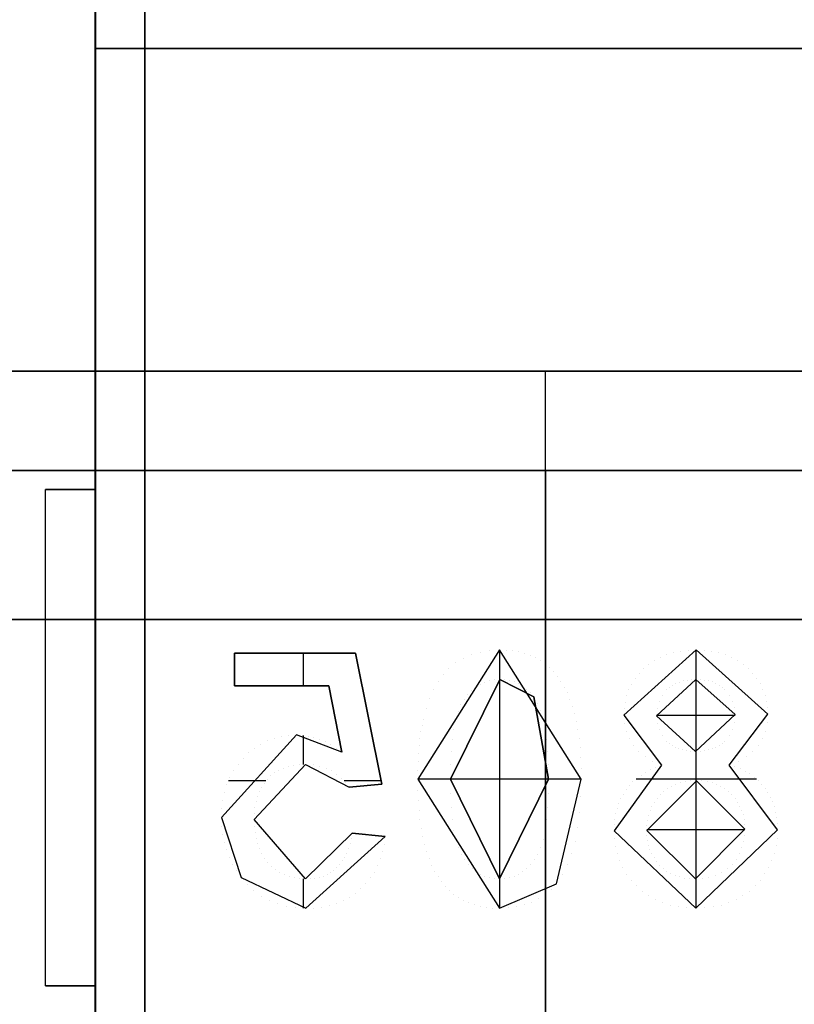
# Model space of a CAD drawing. Extents: x -64 to 57, y 4 to 161.
# Tile 163 of 256: x -54.112 to -53.333, y 140.153 to 141.145. Entities that reach past the tile are written whole.
import ezdxf

# ---------------------------------------------------------------- set-up
doc = ezdxf.new("R2010")
doc.units = 0
doc.layers.add('DEFAULT', color=7, linetype='CONTINUOUS')

msp = doc.modelspace()

# ---------------------------------------------------------------- linework, layer by layer
at = {"layer": 'DEFAULT', "color": 92}
for p, q in [((-53.98629, 99.12565, 53.70929), (-53.98629, 152.65421, 53.70929)), ((-53.98629, 99.12565, 59.68636), (-53.98629, 152.65421, 59.68636)), ((-53.98629, 152.55421, 65.56343), (-53.98629, 104.5143, 65.56343)), ((-54.03629, 140.67177, 51.80885), (-54.03629, 141.21147, 51.80885)), ((-54.03629, 140.67177, 53.70929), (-54.03629, 141.21147, 53.70929)), ((-54.03629, 140.67177, 52.75907), (-54.03629, 141.21147, 52.75907)), ((-54.03629, 140.94162, 51.80885), (-54.03629, 140.94162, 53.70929)), ((-54.08629, 140.17177, 51.80885), (-54.08629, 140.67177, 51.80885)), ((-54.08629, 140.67177, 51.80885), (-54.03629, 140.67177, 51.80885)), ((-54.03629, 140.67177, 53.70929), (-54.08629, 140.67177, 53.70929)), ((-54.08629, 140.67177, 53.70929), (-54.08629, 140.67177, 51.80885)), ((-54.08629, 140.17177, 53.70929), (-54.08629, 140.67177, 53.70929)), ((-54.08629, 140.67177, 52.75907), (-54.03629, 140.67177, 52.75907)), ((-54.08629, 140.17177, 52.75907), (-54.08629, 140.67177, 52.75907)), ((-54.06129, 140.67177, 51.80885), (-54.06129, 140.67177, 53.70929)), ((-54.03629, 140.67177, 51.80885), (-54.03629, 140.67177, 53.70929)), ((-54.03629, 140.17177, 53.70929), (-54.03629, 140.67177, 53.70929)), ((-54.08629, 140.42177, 51.80885), (-54.08629, 140.42177, 53.70929)), ((-54.03629, 140.17177, 51.80885), (-54.08629, 140.17177, 51.80885)), ((-54.08629, 140.17177, 53.70929), (-54.03629, 140.17177, 53.70929)), ((-54.08629, 140.17177, 51.80885), (-54.08629, 140.17177, 53.70929)), ((-54.03629, 140.17177, 52.75907), (-54.08629, 140.17177, 52.75907)), ((-54.06129, 140.17177, 51.80885), (-54.06129, 140.17177, 53.70929)), ((-54.03629, 139.63207, 51.80885), (-54.03629, 140.17177, 51.80885)), ((-54.03629, 139.63207, 53.70929), (-54.03629, 140.17177, 53.70929)), ((-54.03629, 140.17177, 53.70929), (-54.03629, 140.17177, 51.80885)), ((-54.03629, 139.63207, 52.75907), (-54.03629, 140.17177, 52.75907))]:
    msp.add_line(p, q, dxfattribs=at)
at = {"layer": 'DEFAULT', "color": 51}
for p, q in [((-54.03629, 99.22565, 53.80929), (-54.03629, 152.55421, 53.80929)), ((-54.03629, 152.55421, 65.56343), (-54.03629, 99.22565, 65.56343)), ((-54.03629, 99.22565, 59.68636), (-54.03629, 152.55421, 59.68636))]:
    msp.add_line(p, q, dxfattribs=at)
at = {"layer": 'DEFAULT', "color": 8}
for p, q in [((-54.03506, 102.3643, 53.80874), (-54.03613, 149.41562, 53.80874)), ((-54.03613, 149.41562, 51.80873), (-54.03506, 102.3643, 51.80873)), ((-54.03506, 102.3643, 52.80873), (-54.03613, 149.41562, 52.80873)), ((-52.48305, 140.79073, 35.18056), (-54.68305, 140.79073, 35.18056)), ((-54.68305, 140.79073, 35.88056), (-52.48305, 140.79073, 35.88056)), ((-54.68305, 140.79073, 35.53056), (-52.48305, 140.79073, 35.53056)), ((-53.58305, 139.34073, 35.18056), (-53.58305, 140.79073, 35.18056)), ((-53.58305, 140.79073, 35.18056), (-53.58305, 140.79073, 35.88056)), ((-53.58305, 139.34073, 35.88056), (-53.58305, 140.79073, 35.88056))]:
    msp.add_line(p, q, dxfattribs=at)
at = {"layer": 'DEFAULT', "color": 7}
for p, q in [((-52.43629, 141.11559, 51.10838), (-54.03629, 141.11559, 51.10838)), ((-54.03629, 141.11559, 51.10838), (-54.03629, 110.66416, 51.10838)), ((-54.03629, 110.66416, 66.26343), (-54.03629, 141.11559, 66.26343)), ((-54.03629, 141.11559, 66.26343), (-52.43629, 141.11559, 66.26343)), ((-54.03629, 141.11559, 66.26343), (-54.03629, 141.11559, 65.76343)), ((-54.03629, 141.11559, 65.76343), (-52.43629, 141.11559, 65.76343)), ((-54.03629, 110.66416, 65.76343), (-54.03629, 141.11559, 65.76343)), ((-54.03629, 141.11559, 51.60838), (-54.03629, 141.11559, 51.10838)), ((-54.03629, 110.66416, 51.60838), (-54.03629, 141.11559, 51.60838)), ((-54.03629, 141.11559, 51.60838), (-52.43629, 141.11559, 51.60838)), ((-54.03629, 141.11559, 66.01343), (-52.43629, 141.11559, 66.01343)), ((-54.03629, 110.66416, 66.01343), (-54.03629, 141.11559, 66.01343)), ((-54.03629, 110.66416, 51.35838), (-54.03629, 141.11559, 51.35838)), ((-52.43629, 141.11559, 51.35838), (-54.03629, 141.11559, 51.35838))]:
    msp.add_line(p, q, dxfattribs=at)
at = {"layer": 'DEFAULT', "color": 9}
for p, q in [((-52.73305, 140.69073, 35.73056), (-54.43305, 140.69073, 35.73056)), ((-54.43305, 140.69073, 35.25056), (-52.73305, 140.69073, 35.25056)), ((-52.73305, 140.69073, 35.49056), (-54.43305, 140.69073, 35.49056)), ((-53.58305, 140.69073, 35.73056), (-53.58305, 140.69073, 35.25056)), ((-54.43305, 140.54073, 35.88056), (-52.73305, 140.54073, 35.88056)), ((-52.73305, 140.54073, 35.10056), (-54.43305, 140.54073, 35.10056)), ((-53.58305, 140.54073, 35.88056), (-53.58305, 139.59073, 35.88056)), ((-53.58305, 140.54073, 35.10056), (-53.58305, 140.49544, 35.10056)), ((-53.6294, 140.51007, 35.09856), (-53.71171, 140.3799, 35.09856)), ((-53.6294, 140.51007, 35.10056), (-53.71171, 140.3799, 35.10056)), ((-53.6294, 140.51007, 35.09956), (-53.71171, 140.3799, 35.09956)), ((-53.64869, 140.50801, 35.09856), (-53.64869, 140.50801, 35.10056)), ((-53.63927, 140.50955, 35.09856), (-53.63927, 140.50955, 35.10056)), ((-53.6294, 140.51007, 35.10056), (-53.6294, 140.51007, 35.09856)), ((-53.54708, 140.3799, 35.09856), (-53.6294, 140.51007, 35.09856)), ((-53.54708, 140.3799, 35.10056), (-53.6294, 140.51007, 35.10056)), ((-53.54708, 140.3799, 35.09956), (-53.6294, 140.51007, 35.09956)), ((-53.6294, 140.51007, 35.09856), (-53.6294, 140.48042, 35.09856)), ((-53.62266, 140.50986, 35.09856), (-53.62266, 140.50986, 35.10056)), ((-53.61617, 140.50919, 35.09856), (-53.61617, 140.50919, 35.10056)), ((-53.61005, 140.50806, 35.09856), (-53.61005, 140.50806, 35.10056)), ((-53.43142, 140.51007, 35.09856), (-53.50427, 140.44447, 35.09856)), ((-53.43142, 140.51007, 35.10056), (-53.50427, 140.44447, 35.10056)), ((-53.43142, 140.51007, 35.09956), (-53.50427, 140.44447, 35.09956)), ((-53.45421, 140.50739, 35.09856), (-53.45421, 140.50739, 35.10056)), ((-53.44701, 140.50888, 35.09856), (-53.44701, 140.50888, 35.10056)), ((-53.43945, 140.50976, 35.09856), (-53.43945, 140.50976, 35.10056)), ((-53.43183, 140.51006, 35.09856), (-53.43183, 140.48043, 35.09856)), ((-53.43142, 140.51007, 35.10056), (-53.43142, 140.51007, 35.09856)), ((-53.35939, 140.44529, 35.09856), (-53.43142, 140.51007, 35.09856)), ((-53.35939, 140.44529, 35.10056), (-53.43142, 140.51007, 35.10056)), ((-53.35939, 140.44529, 35.09956), (-53.43142, 140.51007, 35.09956)), ((-53.42345, 140.50976, 35.09856), (-53.42345, 140.50976, 35.10056)), ((-53.41588, 140.50888, 35.09856), (-53.41588, 140.50888, 35.10056)), ((-53.40873, 140.50744, 35.09856), (-53.40873, 140.50744, 35.10056)), ((-53.77427, 140.50677, 35.10056), (-53.89611, 140.50677, 35.10056)), ((-53.89611, 140.50677, 35.10056), (-53.89611, 140.47385, 35.10056)), ((-53.89611, 140.50677, 35.09856), (-53.89611, 140.47385, 35.09856)), ((-53.89611, 140.50677, 35.10056), (-53.89611, 140.50677, 35.09856)), ((-53.77427, 140.50677, 35.09856), (-53.89611, 140.50677, 35.09856)), ((-53.89611, 140.47385, 35.09956), (-53.89611, 140.50677, 35.09956)), ((-53.89611, 140.50677, 35.09956), (-53.77427, 140.50677, 35.09956)), ((-53.83519, 140.50677, 35.10056), (-53.83519, 140.50677, 35.09856)), ((-53.82696, 140.50677, 35.09856), (-53.82696, 140.47385, 35.09856)), ((-53.77427, 140.50677, 35.10056), (-53.77427, 140.50677, 35.09856)), ((-53.74793, 140.37507, 35.09856), (-53.77427, 140.50677, 35.09856)), ((-53.74793, 140.37507, 35.10056), (-53.77427, 140.50677, 35.10056)), ((-53.77427, 140.50677, 35.09956), (-53.74793, 140.37507, 35.09956)), ((-53.67354, 140.4972, 35.09856), (-53.67354, 140.4972, 35.10056)), ((-53.66587, 140.50178, 35.09856), (-53.66587, 140.50178, 35.10056)), ((-53.65754, 140.50538, 35.09856), (-53.65754, 140.50538, 35.10056)), ((-53.60419, 140.50652, 35.09856), (-53.60419, 140.50652, 35.10056)), ((-53.59858, 140.50456, 35.09856), (-53.59858, 140.50456, 35.10056)), ((-53.59333, 140.50209, 35.09856), (-53.59333, 140.50209, 35.10056)), ((-53.58834, 140.49921, 35.09856), (-53.58834, 140.49921, 35.10056)), ((-53.47345, 140.49931, 35.09856), (-53.47345, 140.49931, 35.10056)), ((-53.46743, 140.50261, 35.09856), (-53.46743, 140.50261, 35.10056)), ((-53.46106, 140.50528, 35.09856), (-53.46106, 140.50528, 35.10056)), ((-53.40199, 140.50538, 35.09856), (-53.40199, 140.50538, 35.10056)), ((-53.39566, 140.50276, 35.09856), (-53.39566, 140.50276, 35.10056)), ((-53.3897, 140.49957, 35.09856), (-53.3897, 140.49957, 35.10056)), ((-53.89611, 140.49031, 35.10056), (-53.89611, 140.49031, 35.09856)), ((-53.68028, 140.49175, 35.09856), (-53.68028, 140.49175, 35.10056)), ((-53.58366, 140.49592, 35.09856), (-53.58366, 140.49592, 35.10056)), ((-53.57923, 140.49216, 35.09856), (-53.57923, 140.49216, 35.10056)), ((-53.57512, 140.48799, 35.09856), (-53.57512, 140.48799, 35.10056)), ((-53.48426, 140.49098, 35.09856), (-53.48426, 140.49098, 35.10056)), ((-53.47906, 140.49545, 35.09856), (-53.47906, 140.49545, 35.10056)), ((-53.38419, 140.49576, 35.09856), (-53.38419, 140.49576, 35.10056)), ((-53.37905, 140.49139, 35.09856), (-53.37905, 140.49139, 35.10056)), ((-53.69119, 140.47801, 35.09856), (-53.69119, 140.47801, 35.10056)), ((-53.68619, 140.48532, 35.09856), (-53.68619, 140.48532, 35.10056)), ((-53.62904, 140.48043, 35.09856), (-53.67879, 140.38, 35.09856)), ((-53.62904, 140.48043, 35.10056), (-53.67879, 140.38, 35.10056)), ((-53.67879, 140.38, 35.09956), (-53.62904, 140.48043, 35.09956)), ((-53.64442, 140.47765, 35.09856), (-53.64442, 140.47765, 35.10056)), ((-53.63958, 140.4792, 35.09856), (-53.63958, 140.4792, 35.10056)), ((-53.63444, 140.48012, 35.09856), (-53.63444, 140.48012, 35.10056)), ((-53.6294, 140.48042, 35.10056), (-53.6294, 140.27958, 35.10056)), ((-53.62904, 140.48043, 35.09856), (-53.62904, 140.48043, 35.10056)), ((-53.59487, 140.46284, 35.09856), (-53.62904, 140.48043, 35.09856)), ((-53.59487, 140.46284, 35.10056), (-53.62904, 140.48043, 35.10056)), ((-53.62904, 140.48043, 35.09956), (-53.59487, 140.46284, 35.09956)), ((-53.62394, 140.48017, 35.09856), (-53.62394, 140.48017, 35.10056)), ((-53.61905, 140.47935, 35.09856), (-53.61905, 140.47935, 35.10056)), ((-53.61442, 140.47796, 35.09856), (-53.61442, 140.47796, 35.10056)), ((-53.57131, 140.48331, 35.09856), (-53.57131, 140.48331, 35.10056)), ((-53.56776, 140.47827, 35.09856), (-53.56776, 140.47827, 35.10056)), ((-53.493, 140.48089, 35.09856), (-53.493, 140.48089, 35.10056)), ((-53.48894, 140.48609, 35.09856), (-53.48894, 140.48609, 35.10056)), ((-53.43183, 140.48043, 35.09856), (-53.47135, 140.44359, 35.09856)), ((-53.43183, 140.48043, 35.10056), (-53.47135, 140.44359, 35.10056)), ((-53.47135, 140.44359, 35.09956), (-53.43183, 140.48043, 35.09956)), ((-53.44835, 140.47776, 35.09856), (-53.44835, 140.47776, 35.10056)), ((-53.44459, 140.47894, 35.09856), (-53.44459, 140.47894, 35.10056)), ((-53.44058, 140.47976, 35.09856), (-53.44058, 140.47976, 35.10056)), ((-53.43636, 140.48028, 35.09856), (-53.43636, 140.48028, 35.10056)), ((-53.43183, 140.48043, 35.09856), (-53.43183, 140.48043, 35.10056)), ((-53.39232, 140.44514, 35.09856), (-53.43183, 140.48043, 35.09856)), ((-53.39232, 140.44514, 35.10056), (-53.43183, 140.48043, 35.10056)), ((-53.43183, 140.48043, 35.09956), (-53.39232, 140.44514, 35.09956)), ((-53.43183, 140.48043, 35.10056), (-53.43183, 140.408, 35.10056)), ((-53.4273, 140.48028, 35.09856), (-53.4273, 140.48028, 35.10056)), ((-53.42303, 140.47976, 35.09856), (-53.42303, 140.47976, 35.10056)), ((-53.41897, 140.47899, 35.09856), (-53.41897, 140.47899, 35.10056)), ((-53.41521, 140.47786, 35.09856), (-53.41521, 140.47786, 35.10056)), ((-53.37442, 140.48661, 35.09856), (-53.37442, 140.48661, 35.10056)), ((-53.37045, 140.48151, 35.09856), (-53.37045, 140.48151, 35.10056)), ((-53.89611, 140.47385, 35.10056), (-53.80118, 140.47385, 35.10056)), ((-53.89611, 140.47385, 35.09856), (-53.80118, 140.47385, 35.09856)), ((-53.89611, 140.47385, 35.10056), (-53.89611, 140.47385, 35.09856)), ((-53.80118, 140.47385, 35.09956), (-53.89611, 140.47385, 35.09956)), ((-53.84864, 140.47385, 35.10056), (-53.84864, 140.47385, 35.09856)), ((-53.80118, 140.47385, 35.09856), (-53.78811, 140.40732, 35.09856)), ((-53.80118, 140.47385, 35.10056), (-53.78811, 140.40732, 35.10056)), ((-53.80118, 140.47385, 35.10056), (-53.80118, 140.47385, 35.09856)), ((-53.78811, 140.40732, 35.09956), (-53.80118, 140.47385, 35.09956)), ((-53.69556, 140.46983, 35.09856), (-53.69556, 140.46983, 35.10056)), ((-53.65754, 140.46922, 35.09856), (-53.65754, 140.46922, 35.10056)), ((-53.65342, 140.47266, 35.09856), (-53.65342, 140.47266, 35.10056)), ((-53.64905, 140.47544, 35.09856), (-53.64905, 140.47544, 35.10056)), ((-53.61005, 140.47606, 35.09856), (-53.61005, 140.47606, 35.10056)), ((-53.60588, 140.47354, 35.09856), (-53.60588, 140.47354, 35.10056)), ((-53.60197, 140.47055, 35.09856), (-53.60197, 140.47055, 35.10056)), ((-53.56447, 140.47271, 35.09856), (-53.56447, 140.47271, 35.10056)), ((-53.49928, 140.46983, 35.09856), (-53.49928, 140.46983, 35.10056)), ((-53.49645, 140.47549, 35.09856), (-53.49645, 140.47549, 35.10056)), ((-53.46085, 140.46978, 35.09856), (-53.46085, 140.46978, 35.10056)), ((-53.45812, 140.4723, 35.09856), (-53.45812, 140.4723, 35.10056)), ((-53.45509, 140.47446, 35.09856), (-53.45509, 140.47446, 35.10056)), ((-53.45185, 140.47626, 35.09856), (-53.45185, 140.47626, 35.10056)), ((-53.41172, 140.47637, 35.09856), (-53.41172, 140.47637, 35.10056)), ((-53.40847, 140.47457, 35.09856), (-53.40847, 140.47457, 35.10056)), ((-53.40544, 140.47246, 35.09856), (-53.40544, 140.47246, 35.10056)), ((-53.40271, 140.47004, 35.09856), (-53.40271, 140.47004, 35.10056)), ((-53.36706, 140.47616, 35.09856), (-53.36706, 140.47616, 35.10056)), ((-53.36433, 140.47055, 35.09856), (-53.36433, 140.47055, 35.10056)), ((-53.69947, 140.46078, 35.09856), (-53.69947, 140.46078, 35.10056)), ((-53.66495, 140.46052, 35.09856), (-53.66495, 140.46052, 35.10056)), ((-53.66135, 140.4652, 35.09856), (-53.66135, 140.4652, 35.10056)), ((-53.59832, 140.46695, 35.09856), (-53.59832, 140.46695, 35.10056)), ((-53.59487, 140.46284, 35.09856), (-53.59487, 140.46284, 35.10056)), ((-53.58, 140.38, 35.09856), (-53.59487, 140.46284, 35.09856)), ((-53.58, 140.38, 35.10056), (-53.59487, 140.46284, 35.10056)), ((-53.59487, 140.46284, 35.09956), (-53.58, 140.38, 35.09956)), ((-53.56143, 140.46675, 35.09856), (-53.56143, 140.46675, 35.10056)), ((-53.5587, 140.46032, 35.09856), (-53.5587, 140.46032, 35.10056)), ((-53.50304, 140.45764, 35.09856), (-53.50304, 140.45764, 35.10056)), ((-53.50144, 140.46387, 35.09856), (-53.50144, 140.46387, 35.10056)), ((-53.46872, 140.45795, 35.09856), (-53.46872, 140.45795, 35.10056)), ((-53.46543, 140.46417, 35.09856), (-53.46543, 140.46417, 35.10056)), ((-53.39818, 140.46459, 35.09856), (-53.39818, 140.46459, 35.10056)), ((-53.39494, 140.45862, 35.09856), (-53.39494, 140.45862, 35.10056)), ((-53.36217, 140.46464, 35.09856), (-53.36217, 140.46464, 35.10056)), ((-53.36063, 140.45846, 35.09856), (-53.36063, 140.45846, 35.10056)), ((-53.70297, 140.4509, 35.09856), (-53.70297, 140.4509, 35.10056)), ((-53.67102, 140.44802, 35.09856), (-53.67102, 140.44802, 35.10056)), ((-53.66819, 140.45491, 35.09856), (-53.66819, 140.45491, 35.10056)), ((-53.59137, 140.45661, 35.09856), (-53.59137, 140.45661, 35.10056)), ((-53.58839, 140.44925, 35.09856), (-53.58839, 140.44925, 35.10056)), ((-53.55629, 140.45342, 35.09856), (-53.55629, 140.45342, 35.10056)), ((-53.50396, 140.45121, 35.09856), (-53.50396, 140.45121, 35.10056)), ((-53.47068, 140.45105, 35.09856), (-53.47068, 140.45105, 35.10056)), ((-53.39299, 140.45214, 35.09856), (-53.39299, 140.45214, 35.10056)), ((-53.3597, 140.45203, 35.09856), (-53.3597, 140.45203, 35.10056)), ((-53.79465, 140.44058, 35.10056), (-53.79465, 140.44058, 35.09856)), ((-53.7611, 140.44092, 35.10056), (-53.7611, 140.44092, 35.09856)), ((-53.706, 140.44015, 35.09856), (-53.706, 140.44015, 35.10056)), ((-53.67338, 140.43989, 35.09856), (-53.67338, 140.43989, 35.10056)), ((-53.58582, 140.44066, 35.09856), (-53.58582, 140.44066, 35.10056)), ((-53.55413, 140.44606, 35.09856), (-53.55413, 140.44606, 35.10056)), ((-53.55227, 140.43819, 35.09856), (-53.55227, 140.43819, 35.10056)), ((-53.50427, 140.44447, 35.09856), (-53.4662, 140.3941, 35.09856)), ((-53.50427, 140.44447, 35.10056), (-53.4662, 140.3941, 35.10056)), ((-53.50427, 140.44447, 35.10056), (-53.50427, 140.44447, 35.09856)), ((-53.50427, 140.44447, 35.09956), (-53.4662, 140.3941, 35.09956)), ((-53.47135, 140.44359, 35.09856), (-53.43214, 140.40799, 35.09856)), ((-53.47135, 140.44359, 35.09856), (-53.47135, 140.44359, 35.10056)), ((-53.47135, 140.44359, 35.10056), (-53.43214, 140.40799, 35.10056)), ((-53.43214, 140.40799, 35.09956), (-53.47135, 140.44359, 35.09956)), ((-53.39235, 140.44421, 35.10056), (-53.47131, 140.44421, 35.10056)), ((-53.43214, 140.40799, 35.09856), (-53.39232, 140.44514, 35.09856)), ((-53.43214, 140.40799, 35.10056), (-53.39232, 140.44514, 35.10056)), ((-53.39232, 140.44514, 35.09956), (-53.43214, 140.40799, 35.09956)), ((-53.39829, 140.3941, 35.09856), (-53.35939, 140.44529, 35.09856)), ((-53.39829, 140.3941, 35.10056), (-53.35939, 140.44529, 35.10056)), ((-53.39829, 140.3941, 35.09956), (-53.35939, 140.44529, 35.09956)), ((-53.39232, 140.44514, 35.09856), (-53.39232, 140.44514, 35.10056)), ((-53.35939, 140.44529, 35.10056), (-53.35939, 140.44529, 35.09856)), ((-53.70852, 140.42801, 35.09856), (-53.70852, 140.42801, 35.10056)), ((-53.70734, 140.43433, 35.09856), (-53.70734, 140.43433, 35.10056)), ((-53.67534, 140.43042, 35.09856), (-53.67534, 140.43042, 35.10056)), ((-53.58371, 140.43094, 35.09856), (-53.58371, 140.43094, 35.10056)), ((-53.55068, 140.42981, 35.09856), (-53.55068, 140.42981, 35.10056)), ((-53.50371, 140.43603, 35.09856), (-53.50371, 140.43603, 35.10056)), ((-53.50191, 140.42811, 35.09856), (-53.50191, 140.42811, 35.10056)), ((-53.47073, 140.43639, 35.09856), (-53.47073, 140.43639, 35.10056)), ((-53.46882, 140.42981, 35.09856), (-53.46882, 140.42981, 35.10056)), ((-53.39489, 140.43027, 35.09856), (-53.39489, 140.43027, 35.10056)), ((-53.39294, 140.43732, 35.09856), (-53.39294, 140.43732, 35.10056)), ((-53.36176, 140.42847, 35.09856), (-53.36176, 140.42847, 35.10056)), ((-53.36001, 140.43655, 35.09856), (-53.36001, 140.43655, 35.10056)), ((-53.8339, 140.42446, 35.09856), (-53.90928, 140.34131, 35.09856)), ((-53.8339, 140.42446, 35.10056), (-53.90928, 140.34131, 35.10056)), ((-53.8339, 140.42446, 35.09956), (-53.90928, 140.34131, 35.09956)), ((-53.86318, 140.41864, 35.09856), (-53.86318, 140.41864, 35.10056)), ((-53.85634, 140.42116, 35.09856), (-53.85634, 140.42116, 35.10056)), ((-53.84913, 140.42302, 35.09856), (-53.84913, 140.42302, 35.10056)), ((-53.84167, 140.4241, 35.09856), (-53.84167, 140.4241, 35.10056)), ((-53.8339, 140.42446, 35.10056), (-53.8339, 140.42446, 35.09856)), ((-53.78811, 140.40732, 35.09856), (-53.8339, 140.42446, 35.09856)), ((-53.78811, 140.40732, 35.10056), (-53.8339, 140.42446, 35.10056)), ((-53.78811, 140.40732, 35.09956), (-53.8339, 140.42446, 35.09956)), ((-53.82794, 140.4242, 35.09856), (-53.82794, 140.4242, 35.10056)), ((-53.82696, 140.4241, 35.09856), (-53.82696, 140.39476, 35.09856)), ((-53.82207, 140.42338, 35.09856), (-53.82207, 140.42338, 35.10056)), ((-53.81621, 140.42204, 35.09856), (-53.81621, 140.42204, 35.10056)), ((-53.81049, 140.42019, 35.09856), (-53.81049, 140.42019, 35.10056)), ((-53.80478, 140.41777, 35.09856), (-53.80478, 140.41777, 35.10056)), ((-53.7095, 140.42121, 35.09856), (-53.7095, 140.42121, 35.10056)), ((-53.67683, 140.41972, 35.09856), (-53.67683, 140.41972, 35.10056)), ((-53.58211, 140.41998, 35.09856), (-53.58211, 140.41998, 35.10056)), ((-53.54939, 140.42085, 35.09856), (-53.54939, 140.42085, 35.10056)), ((-53.49897, 140.4208, 35.09856), (-53.49897, 140.4208, 35.10056)), ((-53.46563, 140.42374, 35.09856), (-53.46563, 140.42374, 35.10056)), ((-53.46116, 140.41828, 35.09856), (-53.46116, 140.41828, 35.10056)), ((-53.40256, 140.41838, 35.09856), (-53.40256, 140.41838, 35.10056)), ((-53.39808, 140.42394, 35.09856), (-53.39808, 140.42394, 35.10056)), ((-53.36474, 140.42101, 35.09856), (-53.36474, 140.42101, 35.10056)), ((-53.87594, 140.41134, 35.09856), (-53.87594, 140.41134, 35.10056)), ((-53.86971, 140.41535, 35.09856), (-53.86971, 140.41535, 35.10056)), ((-53.79918, 140.41483, 35.09856), (-53.79918, 140.41483, 35.10056)), ((-53.79362, 140.41134, 35.09856), (-53.79362, 140.41134, 35.10056)), ((-53.71027, 140.41391, 35.09856), (-53.71027, 140.41391, 35.10056)), ((-53.67791, 140.40779, 35.09856), (-53.67791, 140.40779, 35.10056)), ((-53.58093, 140.40784, 35.09856), (-53.58093, 140.40784, 35.10056)), ((-53.54836, 140.41144, 35.09856), (-53.54836, 140.41144, 35.10056)), ((-53.49481, 140.41406, 35.09856), (-53.49481, 140.41406, 35.10056)), ((-53.48951, 140.40799, 35.09856), (-53.48951, 140.40799, 35.10056)), ((-53.45848, 140.41586, 35.09856), (-53.45848, 140.41586, 35.10056)), ((-53.45555, 140.41381, 35.09856), (-53.45555, 140.41381, 35.10056)), ((-53.45231, 140.41201, 35.09856), (-53.45231, 140.41201, 35.10056)), ((-53.44886, 140.41056, 35.09856), (-53.44886, 140.41056, 35.10056)), ((-53.44505, 140.40943, 35.09856), (-53.44505, 140.40943, 35.10056)), ((-53.44104, 140.40866, 35.09856), (-53.44104, 140.40866, 35.10056)), ((-53.43672, 140.40815, 35.09856), (-53.43672, 140.40815, 35.10056)), ((-53.43214, 140.40799, 35.10056), (-53.43214, 140.40799, 35.09856)), ((-53.43183, 140.408, 35.09856), (-53.43183, 140.37834, 35.09856)), ((-53.42746, 140.40815, 35.09856), (-53.42746, 140.40815, 35.10056)), ((-53.42303, 140.40866, 35.09856), (-53.42303, 140.40866, 35.10056)), ((-53.41892, 140.40943, 35.09856), (-53.41892, 140.40943, 35.10056)), ((-53.41511, 140.41062, 35.09856), (-53.41511, 140.41062, 35.10056)), ((-53.41156, 140.41206, 35.09856), (-53.41156, 140.41206, 35.10056)), ((-53.40827, 140.41386, 35.09856), (-53.40827, 140.41386, 35.10056)), ((-53.40528, 140.41597, 35.09856), (-53.40528, 140.41597, 35.10056)), ((-53.37431, 140.40804, 35.09856), (-53.37431, 140.40804, 35.10056)), ((-53.36891, 140.41417, 35.09856), (-53.36891, 140.41417, 35.10056)), ((-53.88746, 140.40115, 35.09856), (-53.88746, 140.40115, 35.10056)), ((-53.88185, 140.4066, 35.09856), (-53.88185, 140.4066, 35.10056)), ((-53.78811, 140.40732, 35.10056), (-53.78811, 140.40732, 35.09856)), ((-53.71135, 140.39791, 35.09856), (-53.71135, 140.39791, 35.10056)), ((-53.71089, 140.40614, 35.09856), (-53.71089, 140.40614, 35.10056)), ((-53.54764, 140.40146, 35.09856), (-53.54764, 140.40146, 35.10056)), ((-53.48297, 140.40264, 35.09856), (-53.48297, 140.40264, 35.10056)), ((-53.4752, 140.39801, 35.09856), (-53.4752, 140.39801, 35.10056)), ((-53.38903, 140.39801, 35.09856), (-53.38903, 140.39801, 35.10056)), ((-53.38105, 140.40264, 35.09856), (-53.38105, 140.40264, 35.10056)), ((-53.89703, 140.3887, 35.09856), (-53.89703, 140.3887, 35.10056)), ((-53.89256, 140.39513, 35.09856), (-53.89256, 140.39513, 35.10056)), ((-53.87635, 140.33936, 35.09856), (-53.8248, 140.39482, 35.09856)), ((-53.87635, 140.33936, 35.10056), (-53.8248, 140.39482, 35.10056)), ((-53.87635, 140.33936, 35.09956), (-53.8248, 140.39482, 35.09956)), ((-53.85181, 140.38901, 35.09856), (-53.85181, 140.38901, 35.10056)), ((-53.84718, 140.39112, 35.09856), (-53.84718, 140.39112, 35.10056)), ((-53.84219, 140.39271, 35.09856), (-53.84219, 140.39271, 35.10056)), ((-53.83679, 140.3939, 35.09856), (-53.83679, 140.3939, 35.10056)), ((-53.83097, 140.39456, 35.09856), (-53.83097, 140.39456, 35.10056)), ((-53.8248, 140.39482, 35.09856), (-53.78086, 140.37177, 35.09856)), ((-53.8248, 140.39482, 35.10056), (-53.78086, 140.37177, 35.10056)), ((-53.8248, 140.39482, 35.10056), (-53.8248, 140.39482, 35.09856)), ((-53.8248, 140.39482, 35.09956), (-53.78086, 140.37177, 35.09956)), ((-53.81713, 140.39441, 35.09856), (-53.81713, 140.39441, 35.10056)), ((-53.81019, 140.39323, 35.09856), (-53.81019, 140.39323, 35.10056)), ((-53.80381, 140.39122, 35.09856), (-53.80381, 140.39122, 35.10056)), ((-53.79815, 140.38839, 35.09856), (-53.79815, 140.38839, 35.10056)), ((-53.71161, 140.38916, 35.09856), (-53.71161, 140.38916, 35.10056)), ((-53.67858, 140.39451, 35.09856), (-53.67858, 140.39451, 35.10056)), ((-53.58026, 140.39451, 35.09856), (-53.58026, 140.39451, 35.10056)), ((-53.54723, 140.39091, 35.09856), (-53.54723, 140.39091, 35.10056)), ((-53.4662, 140.3941, 35.09856), (-53.51415, 140.32799, 35.09856)), ((-53.4662, 140.3941, 35.10056), (-53.51415, 140.32799, 35.10056)), ((-53.4662, 140.3941, 35.09956), (-53.51415, 140.32799, 35.09956)), ((-53.47721, 140.38962, 35.09856), (-53.47721, 140.38962, 35.10056)), ((-53.47191, 140.39204, 35.09856), (-53.47191, 140.39204, 35.10056)), ((-53.4662, 140.3941, 35.10056), (-53.4662, 140.3941, 35.09856)), ((-53.39829, 140.3941, 35.10056), (-53.39829, 140.3941, 35.09856)), ((-53.34951, 140.32886, 35.09856), (-53.39829, 140.3941, 35.09856)), ((-53.34951, 140.32886, 35.10056), (-53.39829, 140.3941, 35.10056)), ((-53.34951, 140.32886, 35.09956), (-53.39829, 140.3941, 35.09956)), ((-53.39263, 140.3924, 35.09856), (-53.39263, 140.3924, 35.10056)), ((-53.38728, 140.39035, 35.09856), (-53.38728, 140.39035, 35.10056)), ((-53.38224, 140.38793, 35.09856), (-53.38224, 140.38793, 35.10056)), ((-53.86465, 140.37836, 35.09856), (-53.90232, 140.37836, 35.09856)), ((-53.90074, 140.38186, 35.09856), (-53.90074, 140.38186, 35.10056)), ((-53.86333, 140.37995, 35.09856), (-53.86333, 140.37995, 35.10056)), ((-53.85989, 140.38345, 35.09856), (-53.85989, 140.38345, 35.10056)), ((-53.85603, 140.38644, 35.09856), (-53.85603, 140.38644, 35.10056)), ((-53.79305, 140.38494, 35.09856), (-53.79305, 140.38494, 35.10056)), ((-53.78847, 140.38103, 35.09856), (-53.78847, 140.38103, 35.10056)), ((-53.74859, 140.37836, 35.09856), (-53.78586, 140.37836, 35.09856)), ((-53.67879, 140.38, 35.09856), (-53.71171, 140.38, 35.09856)), ((-53.71171, 140.3799, 35.09856), (-53.6294, 140.24994, 35.09856)), ((-53.71171, 140.3799, 35.10056), (-53.6294, 140.24994, 35.10056)), ((-53.71171, 140.3799, 35.10056), (-53.71171, 140.3799, 35.09856)), ((-53.71171, 140.3799, 35.09956), (-53.6294, 140.24994, 35.09956)), ((-53.67879, 140.38, 35.09856), (-53.6294, 140.27958, 35.09856)), ((-53.67879, 140.38, 35.09856), (-53.67879, 140.38, 35.10056)), ((-53.67879, 140.38, 35.10056), (-53.6294, 140.27958, 35.10056)), ((-53.6294, 140.27958, 35.09956), (-53.67879, 140.38, 35.09956)), ((-53.58, 140.38, 35.10056), (-53.67879, 140.38, 35.10056)), ((-53.6294, 140.27958, 35.09856), (-53.58, 140.38, 35.09856)), ((-53.6294, 140.27958, 35.10056), (-53.58, 140.38, 35.10056)), ((-53.58, 140.38, 35.09956), (-53.6294, 140.27958, 35.09956)), ((-53.58, 140.38, 35.09856), (-53.58, 140.38, 35.10056)), ((-53.54708, 140.38, 35.09856), (-53.58, 140.38, 35.09856)), ((-53.57203, 140.27469, 35.09856), (-53.54708, 140.3799, 35.09856)), ((-53.57203, 140.27469, 35.10056), (-53.54708, 140.3799, 35.10056)), ((-53.57203, 140.27469, 35.09956), (-53.54708, 140.3799, 35.09956)), ((-53.54708, 140.3799, 35.10056), (-53.54708, 140.3799, 35.09856)), ((-53.3706, 140.38, 35.09856), (-53.492, 140.38, 35.09856)), ((-53.49115, 140.38072, 35.09856), (-53.49115, 140.38072, 35.10056)), ((-53.48688, 140.38402, 35.09856), (-53.48688, 140.38402, 35.10056)), ((-53.4822, 140.38695, 35.09856), (-53.4822, 140.38695, 35.10056)), ((-53.43111, 140.37836, 35.09856), (-53.48122, 140.32845, 35.09856)), ((-53.43111, 140.37836, 35.10056), (-53.48122, 140.32845, 35.10056)), ((-53.48122, 140.32845, 35.09956), (-53.43111, 140.37836, 35.09956)), ((-53.43677, 140.37815, 35.09856), (-53.43677, 140.37815, 35.10056)), ((-53.43183, 140.37834, 35.10056), (-53.43183, 140.27959, 35.10056)), ((-53.43111, 140.37836, 35.09856), (-53.43111, 140.37836, 35.10056)), ((-53.38244, 140.32948, 35.09856), (-53.43111, 140.37836, 35.09856)), ((-53.38244, 140.32948, 35.10056), (-53.43111, 140.37836, 35.10056)), ((-53.43111, 140.37836, 35.09956), (-53.38244, 140.32948, 35.09956)), ((-53.42561, 140.37815, 35.09856), (-53.42561, 140.37815, 35.10056)), ((-53.37755, 140.38525, 35.09856), (-53.37755, 140.38525, 35.10056)), ((-53.37323, 140.38216, 35.09856), (-53.37323, 140.38216, 35.10056)), ((-53.36922, 140.37877, 35.09856), (-53.36922, 140.37877, 35.10056)), ((-53.90382, 140.37455, 35.09856), (-53.90382, 140.37455, 35.10056)), ((-53.86904, 140.37182, 35.09856), (-53.86904, 140.37182, 35.10056)), ((-53.86637, 140.37604, 35.09856), (-53.86637, 140.37604, 35.10056)), ((-53.78441, 140.37666, 35.09856), (-53.78441, 140.37666, 35.10056)), ((-53.78086, 140.37177, 35.09856), (-53.74793, 140.37507, 35.09856)), ((-53.78086, 140.37177, 35.10056), (-53.74793, 140.37507, 35.10056)), ((-53.74793, 140.37507, 35.09956), (-53.78086, 140.37177, 35.09956)), ((-53.78086, 140.37177, 35.10056), (-53.78086, 140.37177, 35.09856)), ((-53.7644, 140.37342, 35.10056), (-53.7644, 140.37342, 35.09856)), ((-53.74793, 140.37507, 35.10056), (-53.74793, 140.37507, 35.09856)), ((-53.71156, 140.36894, 35.09856), (-53.71156, 140.36894, 35.10056)), ((-53.50191, 140.36915, 35.09856), (-53.50191, 140.36915, 35.10056)), ((-53.49866, 140.37332, 35.09856), (-53.49866, 140.37332, 35.10056)), ((-53.49506, 140.37717, 35.09856), (-53.49506, 140.37717, 35.10056)), ((-53.46039, 140.37038, 35.09856), (-53.46039, 140.37038, 35.10056)), ((-53.45627, 140.37285, 35.09856), (-53.45627, 140.37285, 35.10056)), ((-53.45185, 140.37481, 35.09856), (-53.45185, 140.37481, 35.10056)), ((-53.44711, 140.37635, 35.09856), (-53.44711, 140.37635, 35.10056)), ((-53.44207, 140.37748, 35.09856), (-53.44207, 140.37748, 35.10056)), ((-53.42036, 140.37748, 35.09856), (-53.42036, 140.37748, 35.10056)), ((-53.41547, 140.3764, 35.09856), (-53.41547, 140.3764, 35.10056)), ((-53.41084, 140.37486, 35.09856), (-53.41084, 140.37486, 35.10056)), ((-53.40652, 140.3729, 35.09856), (-53.40652, 140.3729, 35.10056)), ((-53.40251, 140.37049, 35.09856), (-53.40251, 140.37049, 35.10056)), ((-53.36552, 140.37501, 35.09856), (-53.36552, 140.37501, 35.10056)), ((-53.36217, 140.37095, 35.09856), (-53.36217, 140.37095, 35.10056)), ((-53.90794, 140.35876, 35.09856), (-53.90794, 140.35876, 35.10056)), ((-53.90619, 140.36688, 35.09856), (-53.90619, 140.36688, 35.10056)), ((-53.87311, 140.36236, 35.09856), (-53.87311, 140.36236, 35.10056)), ((-53.87126, 140.3673, 35.09856), (-53.87126, 140.3673, 35.10056)), ((-53.71115, 140.3585, 35.09856), (-53.71115, 140.3585, 35.10056)), ((-53.67858, 140.36519, 35.09856), (-53.67858, 140.36519, 35.10056)), ((-53.58021, 140.36519, 35.09856), (-53.58021, 140.36519, 35.10056)), ((-53.54749, 140.36256, 35.09856), (-53.54749, 140.36256, 35.10056)), ((-53.50726, 140.36009, 35.09856), (-53.50726, 140.36009, 35.10056)), ((-53.50479, 140.36472, 35.09856), (-53.50479, 140.36472, 35.10056)), ((-53.47088, 140.36056, 35.09856), (-53.47088, 140.36056, 35.10056)), ((-53.46774, 140.36421, 35.09856), (-53.46774, 140.36421, 35.10056)), ((-53.46425, 140.3675, 35.09856), (-53.46425, 140.3675, 35.10056)), ((-53.3988, 140.36766, 35.09856), (-53.3988, 140.36766, 35.10056)), ((-53.39541, 140.36436, 35.09856), (-53.39541, 140.36436, 35.10056)), ((-53.39237, 140.36076, 35.09856), (-53.39237, 140.36076, 35.10056)), ((-53.35919, 140.36658, 35.09856), (-53.35919, 140.36658, 35.10056)), ((-53.35661, 140.362, 35.09856), (-53.35661, 140.362, 35.10056)), ((-53.90892, 140.35027, 35.09856), (-53.90892, 140.35027, 35.10056)), ((-53.87553, 140.35155, 35.09856), (-53.87553, 140.35155, 35.10056)), ((-53.8745, 140.35711, 35.09856), (-53.8745, 140.35711, 35.10056)), ((-53.71043, 140.34862, 35.09856), (-53.71043, 140.34862, 35.10056)), ((-53.67791, 140.35171, 35.09856), (-53.67791, 140.35171, 35.10056)), ((-53.58088, 140.35166, 35.09856), (-53.58088, 140.35166, 35.10056)), ((-53.51111, 140.35027, 35.09856), (-53.51111, 140.35027, 35.10056)), ((-53.50937, 140.35526, 35.09856), (-53.50937, 140.35526, 35.10056)), ((-53.47598, 140.35258, 35.09856), (-53.47598, 140.35258, 35.10056)), ((-53.47366, 140.3567, 35.09856), (-53.47366, 140.3567, 35.10056)), ((-53.38975, 140.35696, 35.09856), (-53.38975, 140.35696, 35.10056)), ((-53.38748, 140.35294, 35.09856), (-53.38748, 140.35294, 35.10056)), ((-53.38568, 140.34867, 35.09856), (-53.38568, 140.34867, 35.10056)), ((-53.35445, 140.35711, 35.09856), (-53.35445, 140.35711, 35.10056)), ((-53.3527, 140.35196, 35.09856), (-53.3527, 140.35196, 35.10056)), ((-53.90928, 140.34131, 35.09856), (-53.88962, 140.28112, 35.09856)), ((-53.90928, 140.34131, 35.10056), (-53.88962, 140.28112, 35.10056)), ((-53.90928, 140.34131, 35.10056), (-53.90928, 140.34131, 35.09856)), ((-53.90928, 140.34131, 35.09956), (-53.88962, 140.28112, 35.09956)), ((-53.87635, 140.33936, 35.10056), (-53.87635, 140.33936, 35.09856)), ((-53.82464, 140.27958, 35.09856), (-53.87635, 140.33936, 35.09856)), ((-53.82464, 140.27958, 35.10056), (-53.87635, 140.33936, 35.10056)), ((-53.82464, 140.27958, 35.09956), (-53.87635, 140.33936, 35.09956)), ((-53.87614, 140.34564, 35.09856), (-53.87614, 140.34564, 35.10056)), ((-53.70945, 140.33921, 35.09856), (-53.70945, 140.33921, 35.10056)), ((-53.67678, 140.33957, 35.09856), (-53.67678, 140.33957, 35.10056)), ((-53.58201, 140.33951, 35.09856), (-53.58201, 140.33951, 35.10056)), ((-53.54862, 140.34641, 35.09856), (-53.54862, 140.34641, 35.10056)), ((-53.51338, 140.33951, 35.09856), (-53.51338, 140.33951, 35.10056)), ((-53.51245, 140.34497, 35.09856), (-53.51245, 140.34497, 35.10056)), ((-53.4804, 140.33879, 35.09856), (-53.4804, 140.33879, 35.10056)), ((-53.47932, 140.34363, 35.09856), (-53.47932, 140.34363, 35.10056)), ((-53.47788, 140.34821, 35.09856), (-53.47788, 140.34821, 35.10056)), ((-53.38424, 140.3442, 35.09856), (-53.38424, 140.3442, 35.10056)), ((-53.38326, 140.33951, 35.09856), (-53.38326, 140.33951, 35.10056)), ((-53.35132, 140.34656, 35.09856), (-53.35132, 140.34656, 35.10056)), ((-53.35029, 140.34095, 35.09856), (-53.35029, 140.34095, 35.10056)), ((-53.90897, 140.33277, 35.09856), (-53.90897, 140.33277, 35.10056)), ((-53.87614, 140.33277, 35.09856), (-53.87614, 140.33277, 35.10056)), ((-53.70811, 140.3303, 35.09856), (-53.70811, 140.3303, 35.10056)), ((-53.67524, 140.32876, 35.09856), (-53.67524, 140.32876, 35.10056)), ((-53.58355, 140.32866, 35.09856), (-53.58355, 140.32866, 35.10056)), ((-53.55058, 140.33149, 35.09856), (-53.55058, 140.33149, 35.10056)), ((-53.51394, 140.33385, 35.09856), (-53.51394, 140.33385, 35.10056)), ((-53.48122, 140.32845, 35.09856), (-53.43209, 140.27958, 35.09856)), ((-53.48122, 140.32845, 35.09856), (-53.48122, 140.32845, 35.10056)), ((-53.48122, 140.32845, 35.10056), (-53.43209, 140.27958, 35.10056)), ((-53.43209, 140.27958, 35.09956), (-53.48122, 140.32845, 35.09956)), ((-53.38246, 140.32897, 35.10056), (-53.48121, 140.32897, 35.10056)), ((-53.48102, 140.33375, 35.09856), (-53.48102, 140.33375, 35.10056)), ((-53.43209, 140.27958, 35.09856), (-53.38244, 140.32948, 35.09856)), ((-53.43209, 140.27958, 35.10056), (-53.38244, 140.32948, 35.10056)), ((-53.38244, 140.32948, 35.09956), (-53.43209, 140.27958, 35.09956)), ((-53.43183, 140.24994, 35.09856), (-53.34951, 140.32886, 35.09856)), ((-53.43183, 140.24994, 35.10056), (-53.34951, 140.32886, 35.10056)), ((-53.43183, 140.24994, 35.09956), (-53.34951, 140.32886, 35.09956)), ((-53.38265, 140.33463, 35.09856), (-53.38265, 140.33463, 35.10056)), ((-53.38244, 140.32948, 35.09856), (-53.38244, 140.32948, 35.10056)), ((-53.34972, 140.33504, 35.09856), (-53.34972, 140.33504, 35.10056)), ((-53.34951, 140.32886, 35.09856), (-53.34951, 140.32886, 35.10056)), ((-53.90804, 140.32449, 35.09856), (-53.90804, 140.32449, 35.10056)), ((-53.87547, 140.3265, 35.09856), (-53.87547, 140.3265, 35.10056)), ((-53.87439, 140.32058, 35.09856), (-53.87439, 140.32058, 35.10056)), ((-53.77757, 140.32567, 35.09856), (-53.82464, 140.27958, 35.09856)), ((-53.77757, 140.32567, 35.10056), (-53.82464, 140.27958, 35.10056)), ((-53.77757, 140.32567, 35.09956), (-53.82464, 140.27958, 35.09956)), ((-53.74464, 140.32238, 35.09856), (-53.82444, 140.24994, 35.09856)), ((-53.82444, 140.24994, 35.10056), (-53.74464, 140.32238, 35.10056)), ((-53.82444, 140.24994, 35.09956), (-53.74464, 140.32238, 35.09956)), ((-53.7786, 140.32012, 35.09856), (-53.7786, 140.32012, 35.10056)), ((-53.77757, 140.32567, 35.10056), (-53.77757, 140.32567, 35.09856)), ((-53.74464, 140.32238, 35.09856), (-53.77757, 140.32567, 35.09856)), ((-53.74464, 140.32238, 35.10056), (-53.77757, 140.32567, 35.10056)), ((-53.77757, 140.32567, 35.09956), (-53.74464, 140.32238, 35.09956)), ((-53.7611, 140.32403, 35.10056), (-53.7611, 140.32403, 35.09856)), ((-53.74464, 140.32238, 35.10056), (-53.74464, 140.32238, 35.09856)), ((-53.70657, 140.32192, 35.09856), (-53.70657, 140.32192, 35.10056)), ((-53.67323, 140.31929, 35.09856), (-53.67323, 140.31929, 35.10056)), ((-53.58556, 140.31919, 35.09856), (-53.58556, 140.31919, 35.10056)), ((-53.51415, 140.32799, 35.09856), (-53.43183, 140.24994, 35.09856)), ((-53.51415, 140.32799, 35.10056), (-53.43183, 140.24994, 35.10056)), ((-53.51415, 140.32799, 35.10056), (-53.51415, 140.32799, 35.09856)), ((-53.51415, 140.32799, 35.09956), (-53.43183, 140.24994, 35.09956)), ((-53.51379, 140.31991, 35.09856), (-53.51379, 140.31991, 35.10056)), ((-53.48102, 140.32326, 35.09856), (-53.48102, 140.32326, 35.10056)), ((-53.38275, 140.32315, 35.09856), (-53.38275, 140.32315, 35.10056)), ((-53.34987, 140.32058, 35.09856), (-53.34987, 140.32058, 35.10056)), ((-53.9065, 140.31652, 35.09856), (-53.9065, 140.31652, 35.10056)), ((-53.90439, 140.30885, 35.09856), (-53.90439, 140.30885, 35.10056)), ((-53.8729, 140.31497, 35.09856), (-53.8729, 140.31497, 35.10056)), ((-53.87095, 140.30973, 35.09856), (-53.87095, 140.30973, 35.10056)), ((-53.78137, 140.31009, 35.09856), (-53.78137, 140.31009, 35.10056)), ((-53.77983, 140.31492, 35.09856), (-53.77983, 140.31492, 35.10056)), ((-53.74567, 140.31441, 35.09856), (-53.74567, 140.31441, 35.10056)), ((-53.70472, 140.31405, 35.09856), (-53.70472, 140.31405, 35.10056)), ((-53.67076, 140.31111, 35.09856), (-53.67076, 140.31111, 35.10056)), ((-53.58803, 140.31106, 35.09856), (-53.58803, 140.31106, 35.10056)), ((-53.5533, 140.3177, 35.09856), (-53.5533, 140.3177, 35.10056)), ((-53.51271, 140.31214, 35.09856), (-53.51271, 140.31214, 35.10056)), ((-53.4804, 140.31832, 35.09856), (-53.4804, 140.31832, 35.10056)), ((-53.47937, 140.31358, 35.09856), (-53.47937, 140.31358, 35.10056)), ((-53.47798, 140.30906, 35.09856), (-53.47798, 140.30906, 35.10056)), ((-53.38537, 140.31075, 35.09856), (-53.38537, 140.31075, 35.10056)), ((-53.38373, 140.31688, 35.09856), (-53.38373, 140.31688, 35.10056)), ((-53.35096, 140.31271, 35.09856), (-53.35096, 140.31271, 35.10056)), ((-53.90161, 140.30149, 35.09856), (-53.90161, 140.30149, 35.10056)), ((-53.86858, 140.30479, 35.09856), (-53.86858, 140.30479, 35.10056)), ((-53.8658, 140.30021, 35.09856), (-53.8658, 140.30021, 35.10056)), ((-53.78523, 140.30144, 35.09856), (-53.78523, 140.30144, 35.10056)), ((-53.78318, 140.30556, 35.09856), (-53.78318, 140.30556, 35.10056)), ((-53.74948, 140.29964, 35.09856), (-53.74948, 140.29964, 35.10056)), ((-53.74732, 140.30679, 35.09856), (-53.74732, 140.30679, 35.10056)), ((-53.70256, 140.30669, 35.09856), (-53.70256, 140.30669, 35.10056)), ((-53.70014, 140.29985, 35.09856), (-53.70014, 140.29985, 35.10056)), ((-53.66788, 140.30432, 35.09856), (-53.66788, 140.30432, 35.10056)), ((-53.66453, 140.29882, 35.09856), (-53.66453, 140.29882, 35.10056)), ((-53.59426, 140.29877, 35.09856), (-53.59426, 140.29877, 35.10056)), ((-53.59091, 140.30422, 35.09856), (-53.59091, 140.30422, 35.10056)), ((-53.5568, 140.30515, 35.09856), (-53.5568, 140.30515, 35.10056)), ((-53.51096, 140.30468, 35.09856), (-53.51096, 140.30468, 35.10056)), ((-53.47613, 140.30479, 35.09856), (-53.47613, 140.30479, 35.10056)), ((-53.47387, 140.30077, 35.09856), (-53.47387, 140.30077, 35.10056)), ((-53.39072, 140.29902, 35.09856), (-53.39072, 140.29902, 35.10056)), ((-53.38764, 140.30468, 35.09856), (-53.38764, 140.30468, 35.10056)), ((-53.3527, 140.30515, 35.09856), (-53.3527, 140.30515, 35.10056)), ((-53.89821, 140.29439, 35.09856), (-53.89821, 140.29439, 35.10056)), ((-53.86256, 140.29594, 35.09856), (-53.86256, 140.29594, 35.10056)), ((-53.85896, 140.29208, 35.09856), (-53.85896, 140.29208, 35.10056)), ((-53.855, 140.28879, 35.09856), (-53.855, 140.28879, 35.10056)), ((-53.793, 140.29115, 35.09856), (-53.793, 140.29115, 35.10056)), ((-53.79017, 140.29424, 35.09856), (-53.79017, 140.29424, 35.10056)), ((-53.78755, 140.29763, 35.09856), (-53.78755, 140.29763, 35.10056)), ((-53.75225, 140.29285, 35.09856), (-53.75225, 140.29285, 35.10056)), ((-53.69746, 140.29342, 35.09856), (-53.69746, 140.29342, 35.10056)), ((-53.66088, 140.29429, 35.09856), (-53.66088, 140.29429, 35.10056)), ((-53.65697, 140.29038, 35.09856), (-53.65697, 140.29038, 35.10056)), ((-53.60182, 140.29038, 35.09856), (-53.60182, 140.29038, 35.10056)), ((-53.59791, 140.29429, 35.09856), (-53.59791, 140.29429, 35.10056)), ((-53.56112, 140.29383, 35.09856), (-53.56112, 140.29383, 35.10056)), ((-53.50849, 140.29758, 35.09856), (-53.50849, 140.29758, 35.10056)), ((-53.5053, 140.29079, 35.09856), (-53.5053, 140.29079, 35.10056)), ((-53.47124, 140.29697, 35.09856), (-53.47124, 140.29697, 35.10056)), ((-53.46816, 140.29336, 35.09856), (-53.46816, 140.29336, 35.10056)), ((-53.46471, 140.29012, 35.09856), (-53.46471, 140.29012, 35.10056)), ((-53.39973, 140.28976, 35.09856), (-53.39973, 140.28976, 35.10056)), ((-53.39474, 140.29403, 35.09856), (-53.39474, 140.29403, 35.10056)), ((-53.35836, 140.29105, 35.09856), (-53.35836, 140.29105, 35.10056)), ((-53.35517, 140.29789, 35.09856), (-53.35517, 140.29789, 35.10056)), ((-53.89425, 140.2876, 35.09856), (-53.89425, 140.2876, 35.10056)), ((-53.88962, 140.28112, 35.09856), (-53.82444, 140.24994, 35.09856)), ((-53.88962, 140.28112, 35.10056), (-53.82444, 140.24994, 35.10056)), ((-53.88962, 140.28112, 35.10056), (-53.88962, 140.28112, 35.09856)), ((-53.88962, 140.28112, 35.09956), (-53.82444, 140.24994, 35.09956)), ((-53.85078, 140.28596, 35.09856), (-53.85078, 140.28596, 35.10056)), ((-53.8462, 140.28369, 35.09856), (-53.8462, 140.28369, 35.10056)), ((-53.84126, 140.28189, 35.09856), (-53.84126, 140.28189, 35.10056)), ((-53.83606, 140.28061, 35.09856), (-53.83606, 140.28061, 35.10056)), ((-53.83051, 140.27983, 35.09856), (-53.83051, 140.27983, 35.10056)), ((-53.82696, 140.27964, 35.09856), (-53.82696, 140.25, 35.09856)), ((-53.82464, 140.27958, 35.10056), (-53.82464, 140.27958, 35.09856)), ((-53.81986, 140.27978, 35.09856), (-53.81986, 140.27978, 35.10056)), ((-53.81528, 140.2803, 35.09856), (-53.81528, 140.2803, 35.10056)), ((-53.81096, 140.28122, 35.09856), (-53.81096, 140.28122, 35.10056)), ((-53.80689, 140.28246, 35.09856), (-53.80689, 140.28246, 35.10056)), ((-53.80303, 140.2841, 35.09856), (-53.80303, 140.2841, 35.10056)), ((-53.79943, 140.28611, 35.09856), (-53.79943, 140.28611, 35.10056)), ((-53.79609, 140.28843, 35.09856), (-53.79609, 140.28843, 35.10056)), ((-53.75951, 140.2805, 35.09856), (-53.75951, 140.2805, 35.10056)), ((-53.7556, 140.28647, 35.09856), (-53.7556, 140.28647, 35.10056)), ((-53.69448, 140.2874, 35.09856), (-53.69448, 140.2874, 35.10056)), ((-53.69119, 140.28189, 35.09856), (-53.69119, 140.28189, 35.10056)), ((-53.65291, 140.28709, 35.09856), (-53.65291, 140.28709, 35.10056)), ((-53.64864, 140.28441, 35.09856), (-53.64864, 140.28441, 35.10056)), ((-53.64411, 140.2823, 35.09856), (-53.64411, 140.2823, 35.10056)), ((-53.63943, 140.28076, 35.09856), (-53.63943, 140.28076, 35.10056)), ((-53.63449, 140.27988, 35.09856), (-53.63449, 140.27988, 35.10056)), ((-53.6294, 140.27958, 35.10056), (-53.6294, 140.27958, 35.09856)), ((-53.6294, 140.27958, 35.09856), (-53.6294, 140.24994, 35.09856)), ((-53.6243, 140.27988, 35.09856), (-53.6243, 140.27988, 35.10056)), ((-53.61936, 140.28076, 35.09856), (-53.61936, 140.28076, 35.10056)), ((-53.61468, 140.28225, 35.09856), (-53.61468, 140.28225, 35.10056)), ((-53.61015, 140.28436, 35.09856), (-53.61015, 140.28436, 35.10056)), ((-53.60588, 140.28709, 35.09856), (-53.60588, 140.28709, 35.10056)), ((-53.56616, 140.28364, 35.09856), (-53.56616, 140.28364, 35.10056)), ((-53.50139, 140.28436, 35.09856), (-53.50139, 140.28436, 35.10056)), ((-53.461, 140.28734, 35.09856), (-53.461, 140.28734, 35.10056)), ((-53.45694, 140.28498, 35.09856), (-53.45694, 140.28498, 35.10056)), ((-53.45262, 140.28302, 35.09856), (-53.45262, 140.28302, 35.10056)), ((-53.44794, 140.28153, 35.09856), (-53.44794, 140.28153, 35.10056)), ((-53.44295, 140.28045, 35.09856), (-53.44295, 140.28045, 35.10056)), ((-53.4377, 140.27978, 35.09856), (-53.4377, 140.27978, 35.10056)), ((-53.43209, 140.27958, 35.10056), (-53.43209, 140.27958, 35.09856)), ((-53.43183, 140.27959, 35.09856), (-53.43183, 140.24994, 35.09856)), ((-53.4253, 140.27999, 35.09856), (-53.4253, 140.27999, 35.10056)), ((-53.41861, 140.28122, 35.09856), (-53.41861, 140.28122, 35.10056)), ((-53.41202, 140.28323, 35.09856), (-53.41202, 140.28323, 35.10056)), ((-53.40559, 140.28611, 35.09856), (-53.40559, 140.28611, 35.10056)), ((-53.36227, 140.28452, 35.09856), (-53.36227, 140.28452, 35.10056)), ((-53.8834, 140.27381, 35.09856), (-53.8834, 140.27381, 35.10056)), ((-53.76908, 140.26975, 35.09856), (-53.76908, 140.26975, 35.10056)), ((-53.76404, 140.27489, 35.09856), (-53.76404, 140.27489, 35.10056)), ((-53.68764, 140.2768, 35.09856), (-53.68764, 140.2768, 35.10056)), ((-53.68383, 140.27212, 35.09856), (-53.68383, 140.27212, 35.10056)), ((-53.6294, 140.24994, 35.09856), (-53.57203, 140.27469, 35.09856)), ((-53.6294, 140.24994, 35.10056), (-53.57203, 140.27469, 35.10056)), ((-53.6294, 140.24994, 35.09956), (-53.57203, 140.27469, 35.09956)), ((-53.57203, 140.27469, 35.09856), (-53.57203, 140.27469, 35.10056)), ((-53.49676, 140.27824, 35.09856), (-53.49676, 140.27824, 35.10056)), ((-53.49146, 140.27242, 35.09856), (-53.49146, 140.27242, 35.10056)), ((-53.37215, 140.27253, 35.09856), (-53.37215, 140.27253, 35.10056)), ((-53.36685, 140.27834, 35.09856), (-53.36685, 140.27834, 35.10056)), ((-53.87661, 140.26749, 35.09856), (-53.87661, 140.26749, 35.10056)), ((-53.86925, 140.26214, 35.09856), (-53.86925, 140.26214, 35.10056)), ((-53.7806, 140.26111, 35.09856), (-53.7806, 140.26111, 35.10056)), ((-53.77464, 140.26512, 35.09856), (-53.77464, 140.26512, 35.10056)), ((-53.67971, 140.2679, 35.09856), (-53.67971, 140.2679, 35.10056)), ((-53.67529, 140.26414, 35.09856), (-53.67529, 140.26414, 35.10056)), ((-53.67061, 140.2608, 35.09856), (-53.67061, 140.2608, 35.10056)), ((-53.58988, 140.25961, 35.09856), (-53.58988, 140.25961, 35.10056)), ((-53.58345, 140.26388, 35.09856), (-53.58345, 140.26388, 35.10056)), ((-53.58305, 140.26418, 35.10056), (-53.58305, 139.59073, 35.10056)), ((-53.57748, 140.26887, 35.09856), (-53.57748, 140.26887, 35.10056)), ((-53.4856, 140.26718, 35.09856), (-53.4856, 140.26718, 35.10056)), ((-53.47927, 140.2626, 35.09856), (-53.47927, 140.2626, 35.10056)), ((-53.3844, 140.26265, 35.09856), (-53.3844, 140.26265, 35.10056)), ((-53.37807, 140.26723, 35.09856), (-53.37807, 140.26723, 35.10056)), ((-53.86138, 140.25776, 35.09856), (-53.86138, 140.25776, 35.10056)), ((-53.85299, 140.25431, 35.09856), (-53.85299, 140.25431, 35.10056)), ((-53.84399, 140.2519, 35.09856), (-53.84399, 140.2519, 35.10056)), ((-53.83447, 140.2504, 35.09856), (-53.83447, 140.2504, 35.10056)), ((-53.82444, 140.24994, 35.09856), (-53.82444, 140.24994, 35.10056)), ((-53.81615, 140.25025, 35.09856), (-53.81615, 140.25025, 35.10056)), ((-53.80828, 140.25118, 35.09856), (-53.80828, 140.25118, 35.10056)), ((-53.80077, 140.25272, 35.09856), (-53.80077, 140.25272, 35.10056)), ((-53.79367, 140.25488, 35.09856), (-53.79367, 140.25488, 35.10056)), ((-53.78693, 140.25766, 35.09856), (-53.78693, 140.25766, 35.10056)), ((-53.66562, 140.25792, 35.09856), (-53.66562, 140.25792, 35.10056)), ((-53.66032, 140.2555, 35.09856), (-53.66032, 140.2555, 35.10056)), ((-53.65476, 140.25349, 35.09856), (-53.65476, 140.25349, 35.10056)), ((-53.64884, 140.25195, 35.09856), (-53.64884, 140.25195, 35.10056)), ((-53.64267, 140.25082, 35.09856), (-53.64267, 140.25082, 35.10056)), ((-53.63619, 140.25015, 35.09856), (-53.63619, 140.25015, 35.10056)), ((-53.6294, 140.24994, 35.10056), (-53.6294, 140.24994, 35.09856)), ((-53.62049, 140.25035, 35.09856), (-53.62049, 140.25035, 35.10056)), ((-53.61211, 140.25149, 35.09856), (-53.61211, 140.25149, 35.10056)), ((-53.60419, 140.25344, 35.09856), (-53.60419, 140.25344, 35.10056)), ((-53.59678, 140.25612, 35.09856), (-53.59678, 140.25612, 35.10056)), ((-53.47248, 140.25874, 35.09856), (-53.47248, 140.25874, 35.10056)), ((-53.46522, 140.25555, 35.09856), (-53.46522, 140.25555, 35.10056)), ((-53.45756, 140.25308, 35.09856), (-53.45756, 140.25308, 35.10056)), ((-53.44943, 140.25133, 35.09856), (-53.44943, 140.25133, 35.10056)), ((-53.44084, 140.2503, 35.09856), (-53.44084, 140.2503, 35.10056)), ((-53.43183, 140.24994, 35.10056), (-53.43183, 140.24994, 35.09856)), ((-53.42283, 140.2503, 35.09856), (-53.42283, 140.2503, 35.10056)), ((-53.41424, 140.25133, 35.09856), (-53.41424, 140.25133, 35.10056)), ((-53.40611, 140.25313, 35.09856), (-53.40611, 140.25313, 35.10056)), ((-53.39844, 140.2556, 35.09856), (-53.39844, 140.2556, 35.10056)), ((-53.39119, 140.25874, 35.09856), (-53.39119, 140.25874, 35.10056))]:
    msp.add_line(p, q, dxfattribs=at)
at = {"layer": 'DEFAULT', "color": 9, "extrusion": (1, -8.74228e-08, -7.10543e-15)}
msp.add_arc((140.54073, 35.73056, -53.58306), 0.15, 0, 90, dxfattribs=at)
at = {"layer": 'DEFAULT', "color": 9, "extrusion": (1, -8.74228e-08, -1.42109e-14)}
msp.add_arc((140.54073, 35.25056, -53.58306), 0.15, 270, 0, dxfattribs=at)

doc.saveas('drawing.dxf')
